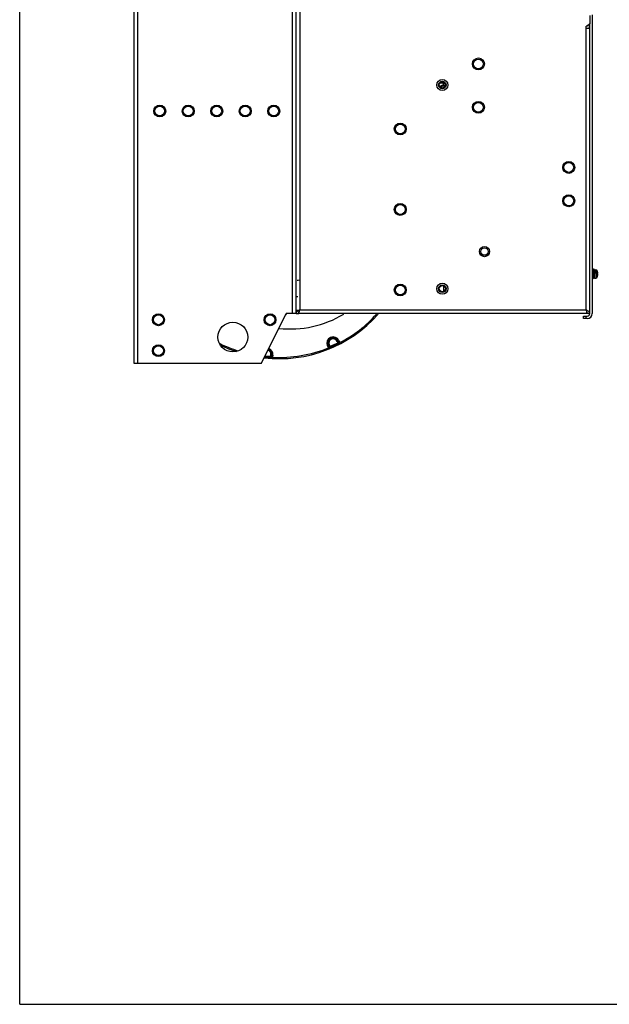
# Model space of a CAD drawing. Header units: millimetres. Extents: x 0 to 1500, y 0 to 1800.
# Tile 1 of 26: x 0 to 476, y 0 to 795. Entities that reach past the tile are written whole.
import ezdxf

# ---------------------------------------------------------------- set-up
doc = ezdxf.new("R2010")
doc.units = ezdxf.units.MM
doc.header["$LTSCALE"] = 117.333333
doc.layers.get('0').update_dxf_attribs({"linetype": 'CONTINUOUS'})
doc.layers.add('DATUM_CURVES', color=7, linetype='CONTINUOUS')

msp = doc.modelspace()

# ---------------------------------------------------------------- linework, layer by layer
at = {"color": 7, "linetype": 'CONTINUOUS'}
for p, q in [((0, 0), (0, 1800)), ((94.95, 1256.75), (94.95, 517.75)), ((222.95, 557.75), (222.95, 1256.75)), ((91.95, 1253.75), (91.95, 517.75)), ((225.95, 1254.75), (225.95, 560.75)), ((219.95, 557.75), (219.95, 1239.75)), ((459.95, 798.25), (459.95, 791.75)), ((461.95, 798.92), (461.95, 557.75)), ((457.95, 789.75), (456.95, 789.75)), ((456.95, 560.75), (456.95, 789.75)), ((459.95, 787.75), (456.95, 787.75)), ((459.95, 791.75), (457.95, 789.75)), ((459.45, 791.25), (459.45, 787.75)), ((459.95, 557.75), (459.95, 791.75)), ((342.94, 743.75), (338.96, 743.75)), ((343.22, 741.23), (339.95, 741.23)), ((339.95, 741.23), (339.95, 740)), ((343.4, 741.73), (340.45, 741.73)), ((340.45, 739.81), (340.45, 741.73)), ((341.7, 743.75), (341.7, 741.73)), ((341.9, 743.75), (341.9, 741.73)), ((462.75, 593.75), (461.95, 593.75)), ((462.75, 585.75), (462.75, 593.75)), ((463.75, 593.3), (462.75, 593.3)), ((463.75, 586.2), (463.75, 593.3)), ((463.75, 593.25), (464.87, 593.15)), ((464.75, 590.1), (466.3, 590.1)), ((464.75, 590.1), (464.75, 589.4)), ((464.75, 589.4), (466.3, 589.4)), ((464.87, 590.1), (464.87, 593.15)), ((464.87, 589.4), (464.87, 586.34)), ((466.01, 592.21), (466.08, 591.95)), ((466.01, 590.1), (466.01, 592.21)), ((466.01, 589.4), (466.01, 587.28)), ((466.07, 591.95), (466.08, 591.95)), ((462.75, 585.75), (461.95, 585.75)), ((463.75, 586.2), (462.75, 586.2)), ((463.75, 586.25), (464.87, 586.34)), ((466.01, 587.28), (466.08, 587.55)), ((466.08, 587.55), (466.07, 587.55)), ((341.95, 579.99), (341.95, 575.5)), ((194.95, 517.75), (214.95, 557.75)), ((214.45, 556.75), (214.95, 557.08)), ((222.95, 557.75), (214.95, 557.75)), ((214.95, 557.75), (214.95, 557.08)), ((222.95, 557.75), (224.95, 557.75)), ((457.95, 557.75), (224.95, 557.75)), ((225.95, 560.75), (456.95, 560.75)), ((459.95, 557.75), (457.95, 557.75)), ((454.95, 555.75), (457.95, 555.75)), ((454.95, 553.75), (454.95, 555.75)), ((457.95, 553.75), (454.95, 553.75)), ((456.95, 553.75), (456.95, 555.75)), ((256.68, 533.93), (250.31, 531.03)), ((250.52, 530.57), (256.89, 533.47)), ((256.89, 533.47), (256.06, 535.29)), ((256.77, 535.47), (257.59, 535.83)), ((257.64, 533.49), (256.77, 535.47)), ((257.84, 533.79), (257.04, 535.59)), ((257.59, 535.83), (258.28, 534.27)), ((257.64, 533.49), (257.92, 532.96)), ((258.28, 534.27), (257.73, 534.03)), ((257.84, 533.79), (257.86, 533.75)), ((258.28, 534.27), (258.57, 533.68)), ((248.27, 531.68), (249.09, 532.05)), ((249.02, 530), (248.27, 531.68)), ((249.68, 530), (248.82, 531.93)), ((249.57, 530.24), (249.02, 530)), ((249.15, 529.7), (249.02, 530)), ((249.09, 532.05), (250.02, 529.97)), ((249.28, 529.39), (249.15, 529.7)), ((249.69, 529.97), (249.68, 530)), ((249.69, 532.39), (250.52, 530.57)), ((250.25, 529.42), (250.02, 529.97)), ((91.95, 517.75), (194.95, 517.75)), ((197.56, 522.97), (202.5, 522.5)), ((202.54, 523), (197.8, 523.45)), ((202.5, 522.5), (202.69, 524.49)), ((203.12, 522.11), (203.09, 521.51)), ((203.12, 522.11), (203.35, 524.25)), ((203.35, 524.25), (204.24, 524.16)), ((203.44, 522.26), (203.65, 524.22)), ((203.44, 522.26), (203.44, 522.22)), ((204.06, 522.46), (203.47, 522.52)), ((204.06, 522.46), (204.02, 521.8)), ((204.24, 524.16), (204.06, 522.46)), ((0, 0), (1500, 0))]:
    msp.add_line(p, q, dxfattribs=at)
for centre, radius in [((370.05, 759.25), 4.82), ((370.05, 759.25), 4), ((340.95, 742.25), 4.5), ((340.95, 742.25), 2.5), ((112.95, 721.25), 4.82), ((112.95, 721.25), 4), ((135.95, 721.25), 4.82), ((135.95, 721.25), 4), ((158.95, 721.25), 4.82), ((158.95, 721.25), 4), ((181.95, 721.25), 4.82), ((181.95, 721.25), 4), ((204.95, 721.25), 4.82), ((204.95, 721.25), 4), ((370.05, 724.25), 4.82), ((370.05, 724.25), 4), ((307.05, 706.75), 4.82), ((307.05, 706.75), 4), ((442.95, 675.75), 4.82), ((442.95, 675.75), 4), ((442.95, 648.75), 4.82), ((442.95, 648.75), 4), ((307.05, 641.75), 4.82), ((307.05, 641.75), 4), ((374.95, 607.75), 4.1), ((374.95, 607.75), 3), ((307.05, 576.75), 4.82), ((307.05, 576.75), 4), ((340.95, 577.75), 4.5), ((340.95, 577.75), 2.5), ((111.95, 552.75), 4.82), ((111.95, 552.75), 4), ((201.95, 552.75), 4.82), ((201.95, 552.75), 4), ((171.95, 538.75), 12), ((111.95, 527.75), 4.82), ((111.95, 527.75), 4)]:
    msp.add_circle(centre, radius, dxfattribs=at)
for centre, radius, start, end in [((341.7, 751.98), 10.75, 252.45187, 261.41695), ((340.45, 741.23), 0.5, 90, 180), ((464.76, 591.85), 1.3, 15.88085, 85), ((457.35, 589.75), 8.99, 5.42346, 14.15994), ((457.35, 589.75), 8.99, 345.84006, 354.57654), ((461.26, 589.38), 5.07, 354.56567, 356.62966), ((217.95, 630.25), 46, 277.31888, 279.61264), ((464.76, 587.64), 1.3, 275, 344.11915), ((217.95, 630.25), 59, 274.57458, 276.29628), ((209.5, 627.82), 106.5, 263.31291, 318.46107), ((217.95, 630.25), 85, 264.09068, 300.72437), ((217.95, 630.25), 70, 274.16445, 275.61665), ((234.47, 545.98), 17.03, 124.31329, 124.91396), ((196.37, 566.34), 30.1, 346.82933, 347.18793), ((209.5, 627.82), 105.5, 297.54119, 318.00113), ((486.53, 566.34), 30.1, 192.81207, 193.17067), ((457.95, 557.75), 4, 270, 360), ((457.95, 557.75), 2, 270, 360), ((448.44, 545.98), 17.03, 55.08604, 55.68671), ((210.5, 634.75), 112.5, 244.25436, 252.2021), ((252.93, 533.76), 5.1, 24, 204), ((252.93, 533.76), 4.5, 24, 204), ((252.93, 533.76), 4.2, 24, 204), ((252.87, 533.84), 3.5, 24.5, 204.5), ((209.5, 627.82), 105.9, 292.49375, 297.04006), ((209.5, 627.82), 104.7, 296.68713, 297.22318), ((209.5, 627.82), 105.5, 296.67053, 297.18906), ((250.99, 543.71), 12.19, 303.05285, 303.63094), ((250.96, 543.76), 12.25, 303.63102, 304.09273), ((250.92, 543.82), 12.32, 304.0935, 304.39684), ((210.5, 634.75), 113.5, 244.90577, 251.68513), ((199.2, 524.82), 3.5, 354.5, 76.14238), ((199.17, 524.69), 4.5, 354, 72.22902), ((199.17, 524.69), 5.1, 354, 71.08037), ((199.17, 524.69), 4.2, 354, 65.29418), ((209.5, 627.82), 105.5, 267.04557, 291.99903), ((209.5, 627.82), 104.7, 292.37088, 292.85571), ((209.5, 627.82), 105.5, 292.36308, 292.83203), ((246.05, 541.18), 11.89, 288.12085, 289.48915), ((209.5, 627.82), 105.9, 263.43064, 266.54654), ((209.5, 627.82), 105.5, 266.23087, 266.7216), ((209.5, 627.82), 104.7, 266.20805, 266.749), ((202.78, 534.17), 12.07, 271.59994, 272.17974), ((202.78, 534.24), 12.14, 272.18033, 272.95313)]:
    msp.add_arc(centre, radius, start, end, dxfattribs=at)
for points, knots in [([(466.3, 590.1), (466.31, 590.1), (466.32, 590.11), (466.32, 590.14), (466.32, 590.19), (466.32, 590.25), (466.32, 590.32), (466.32, 590.44), (466.31, 590.53), (466.3, 590.6)], [0, 0, 0, 0, 0.025153, 0.082776, 0.174666, 0.298065, 0.448454, 0.620089, 1, 1, 1, 1]), ([(466.32, 589.36), (466.32, 589.37), (466.32, 589.38), (466.31, 589.4), (466.3, 589.4)], [0, 0, 0, 0, 0.691762, 1, 1, 1, 1]), ([(466.32, 589.28), (466.32, 589.29), (466.32, 589.31), (466.32, 589.34), (466.32, 589.36)], [0, 0, 0, 0, 0.300889, 1, 1, 1, 1]), ([(466.32, 589.22), (466.32, 589.22), (466.32, 589.24), (466.32, 589.26), (466.32, 589.28)], [0, 0, 0, 0, 0.264844, 1, 1, 1, 1]), ([(466.32, 589.08), (466.32, 589.09), (466.32, 589.14), (466.32, 589.19), (466.32, 589.22)], [0, 0, 0, 0, 0.267832, 1, 1, 1, 1]), ([(223.26, 558.62), (223.21, 558.55), (223.05, 558.29), (222.95, 557.97), (222.95, 557.75)], [0, 0, 0, 0, 0.274212, 1, 1, 1, 1]), ([(224.95, 557.75), (225.06, 557.75), (225.3, 558.11), (225.38, 558.4), (225.45, 558.62)], [0, 0, 0, 0, 0.327049, 1, 1, 1, 1]), ([(225.45, 558.62), (225.47, 558.69), (225.55, 558.97), (225.62, 559.26), (225.67, 559.48)], [0, 0, 0, 0, 0.227665, 1, 1, 1, 1]), ([(457.23, 559.48), (457.25, 559.4), (457.31, 559.12), (457.39, 558.83), (457.45, 558.62)], [0, 0, 0, 0, 0.27058, 1, 1, 1, 1]), ([(457.45, 558.62), (457.52, 558.4), (457.6, 558.11), (457.84, 557.75), (457.95, 557.75)], [0, 0, 0, 0, 0.672951, 1, 1, 1, 1]), ([(459.95, 557.75), (459.95, 557.97), (459.85, 558.29), (459.69, 558.55), (459.64, 558.62)], [0, 0, 0, 0, 0.725788, 1, 1, 1, 1]), ([(257.86, 533.75), (257.86, 533.74), (257.87, 533.71), (257.88, 533.69), (257.88, 533.68)], [0, 0, 0, 0, 0.584496, 1, 1, 1, 1]), ([(257.88, 533.68), (257.89, 533.67), (257.89, 533.66), (257.89, 533.65), (257.88, 533.65)], [0, 0, 0, 0, 0.658559, 1, 1, 1, 1]), ([(258.22, 533.33), (258.19, 533.34), (258.05, 533.41), (257.93, 533.54), (257.88, 533.65)], [0, 0, 0, 0, 0.226584, 1, 1, 1, 1]), ([(258.57, 533.68), (258.53, 533.66), (258.39, 533.6), (258.23, 533.58), (258.13, 533.6)], [0, 0, 0, 0, 0.30743, 1, 1, 1, 1]), ([(258.68, 533.35), (258.64, 533.33), (258.49, 533.27), (258.33, 533.29), (258.22, 533.33)], [0, 0, 0, 0, 0.286298, 1, 1, 1, 1]), ([(258.57, 533.68), (258.61, 533.6), (258.65, 533.52), (258.71, 533.36), (258.68, 533.35)], [0, 0, 0, 0, 0.725434, 1, 1, 1, 1]), ([(249.68, 530), (249.72, 529.9), (249.64, 529.6), (249.41, 529.45), (249.28, 529.39)], [0, 0, 0, 0, 0.429037, 1, 1, 1, 1]), ([(249.46, 529.09), (249.43, 529.08), (249.34, 529.23), (249.31, 529.31), (249.28, 529.39)], [0, 0, 0, 0, 0.274798, 1, 1, 1, 1]), ([(249.75, 529.88), (249.81, 529.74), (249.83, 529.4), (249.59, 529.15), (249.46, 529.09)], [0, 0, 0, 0, 0.510566, 1, 1, 1, 1]), ([(249.75, 529.88), (249.74, 529.88), (249.71, 529.9), (249.7, 529.94), (249.69, 529.97)], [0, 0, 0, 0, 0.094587, 1, 1, 1, 1]), ([(203.54, 521.67), (203.52, 521.7), (203.43, 521.83), (203.4, 522), (203.41, 522.12)], [0, 0, 0, 0, 0.226422, 1, 1, 1, 1]), ([(203.42, 522.14), (203.42, 522.14), (203.42, 522.13), (203.41, 522.12), (203.41, 522.12)], [0, 0, 0, 0, 0.659932, 1, 1, 1, 1]), ([(203.44, 522.22), (203.43, 522.21), (203.43, 522.18), (203.42, 522.15), (203.42, 522.14)], [0, 0, 0, 0, 0.584862, 1, 1, 1, 1]), ([(203.94, 521.46), (203.89, 521.46), (203.74, 521.49), (203.61, 521.59), (203.54, 521.67)], [0, 0, 0, 0, 0.286506, 1, 1, 1, 1]), ([(204.02, 521.8), (203.97, 521.8), (203.82, 521.82), (203.67, 521.89), (203.59, 521.95)], [0, 0, 0, 0, 0.307038, 1, 1, 1, 1]), ([(204.02, 521.8), (204.01, 521.71), (204, 521.63), (203.97, 521.46), (203.94, 521.46)], [0, 0, 0, 0, 0.725709, 1, 1, 1, 1])]:
    msp.add_open_spline(points, degree=3, knots=knots, dxfattribs=at)
for points in [[(223.86, 559.27), (223.64, 559.08), (223.43, 558.86), (223.26, 558.62)], [(224.72, 559.94), (224.42, 559.73), (224.13, 559.51), (223.86, 559.27)], [(225.95, 560.75), (225.59, 560.51), (225.22, 560.28), (224.87, 560.04)], [(225.24, 559.25), (225.07, 558.77), (224.95, 558.26), (224.95, 557.75)], [(225.45, 559.74), (225.38, 559.58), (225.31, 559.41), (225.24, 559.25)], [(225.95, 560.75), (225.78, 560.41), (225.6, 560.08), (225.45, 559.74)], [(225.72, 559.66), (225.8, 560.02), (225.87, 560.38), (225.95, 560.75)], [(457.45, 559.74), (457.3, 560.08), (457.12, 560.41), (456.95, 560.75)], [(456.95, 560.75), (457.03, 560.38), (457.1, 560.02), (457.19, 559.66)], [(458.03, 560.04), (457.68, 560.28), (457.31, 560.51), (456.95, 560.75)], [(457.66, 559.25), (457.6, 559.41), (457.53, 559.58), (457.45, 559.74)], [(457.95, 557.75), (457.95, 558.26), (457.83, 558.77), (457.66, 559.25)], [(459.04, 559.27), (458.77, 559.51), (458.48, 559.73), (458.18, 559.94)], [(459.64, 558.62), (459.47, 558.86), (459.26, 559.08), (459.04, 559.27)], [(258.13, 533.6), (258.01, 533.62), (257.89, 533.68), (257.84, 533.79)], [(203.59, 521.95), (203.5, 522.02), (203.43, 522.14), (203.44, 522.26)]]:
    msp.add_open_spline(points, degree=3, dxfattribs=at)
at = {"layer": 'DATUM_CURVES', "color": 7, "linetype": 'CONTINUOUS'}
for centre in [(340.95, 742.25), (340.95, 577.75)]:
    msp.add_circle(centre, 3, dxfattribs=at)

doc.saveas('drawing.dxf')
